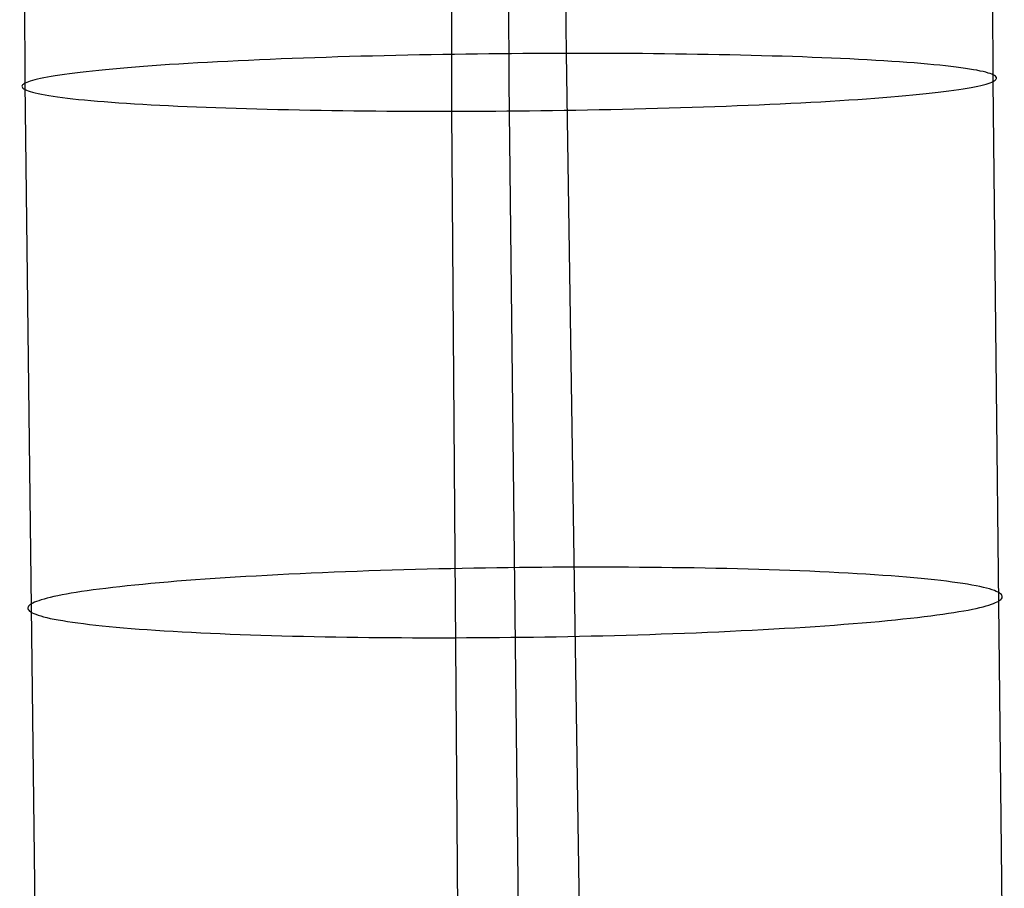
# Model space of a CAD drawing. Extents: x -37 to 483, y -973 to -253.
# Tile 49 of 197: x 8 to 35, y -678 to -655. Entities that reach past the tile are written whole.
import ezdxf

# ---------------------------------------------------------------- set-up
doc = ezdxf.new("R2010")
doc.units = 0
doc.layers.add('PREDEFINITO', color=7, linetype='CONTINUOUS')

msp = doc.modelspace()

# ---------------------------------------------------------------- linework, layer by layer
at = {"layer": 'PREDEFINITO'}
for p, q in [((22.961, -656.165, 74.509), (22.716, -628.631, 74.676)), ((8.64, -656.949, 64.309), (8.491, -629.07, 64.365)), ((21.446, -656.929, 62.941), (21.311, -629.087, 63.097)), ((34.253, -656.91, 61.572), (34.131, -629.104, 61.829)), ((19.932, -657.694, 51.372), (19.907, -629.543, 51.518)), ((13.726, -656.388, 72.272), (13.462, -656.402, 72.089)), ((13.996, -656.374, 72.45), (13.726, -656.388, 72.272)), ((14.271, -656.361, 72.62), (13.996, -656.374, 72.45)), ((14.55, -656.348, 72.785), (14.271, -656.361, 72.62)), ((14.834, -656.335, 72.942), (14.55, -656.348, 72.785)), ((15.121, -656.323, 73.092), (14.834, -656.335, 72.942)), ((15.412, -656.311, 73.236), (15.121, -656.323, 73.092)), ((15.706, -656.3, 73.372), (15.412, -656.311, 73.236)), ((16.003, -656.289, 73.502), (15.706, -656.3, 73.372)), ((16.303, -656.279, 73.623), (16.003, -656.289, 73.502)), ((16.605, -656.269, 73.738), (16.303, -656.279, 73.623)), ((16.91, -656.259, 73.845), (16.605, -656.269, 73.738)), ((17.216, -656.25, 73.945), (16.91, -656.259, 73.845)), ((17.523, -656.241, 74.038), (17.216, -656.25, 73.945)), ((17.831, -656.233, 74.123), (17.523, -656.241, 74.038)), ((18.14, -656.226, 74.201), (17.831, -656.233, 74.123)), ((18.45, -656.218, 74.271), (18.14, -656.226, 74.201)), ((18.76, -656.212, 74.334), (18.45, -656.218, 74.271)), ((19.069, -656.205, 74.39), (18.76, -656.212, 74.334)), ((19.379, -656.2, 74.439), (19.069, -656.205, 74.39)), ((19.687, -656.194, 74.481), (19.379, -656.2, 74.439)), ((19.994, -656.189, 74.516), (19.687, -656.194, 74.481)), ((20.301, -656.185, 74.544), (19.994, -656.189, 74.516)), ((20.605, -656.181, 74.565), (20.301, -656.185, 74.544)), ((20.908, -656.178, 74.58), (20.605, -656.181, 74.565)), ((21.209, -656.174, 74.588), (20.908, -656.178, 74.58)), ((21.508, -656.172, 74.59), (21.209, -656.174, 74.588)), ((21.804, -656.17, 74.585), (21.508, -656.172, 74.59)), ((22.098, -656.168, 74.575), (21.804, -656.17, 74.585)), ((22.388, -656.166, 74.559), (22.098, -656.168, 74.575)), ((22.676, -656.165, 74.537), (22.388, -656.166, 74.559)), ((22.961, -656.165, 74.509), (22.676, -656.165, 74.537)), ((23.379, -683.366, 74.969), (22.961, -656.165, 74.509)), ((23.245, -656.165, 74.476), (22.961, -656.165, 74.509)), ((23.53, -656.165, 74.437), (23.245, -656.165, 74.476)), ((23.817, -656.165, 74.391), (23.53, -656.165, 74.437)), ((24.105, -656.166, 74.339), (23.817, -656.165, 74.391)), ((24.395, -656.167, 74.281), (24.105, -656.166, 74.339)), ((24.685, -656.169, 74.216), (24.395, -656.167, 74.281)), ((24.975, -656.171, 74.145), (24.685, -656.169, 74.216)), ((25.266, -656.174, 74.067), (24.975, -656.171, 74.145)), ((25.557, -656.177, 73.982), (25.266, -656.174, 74.067)), ((25.847, -656.181, 73.89), (25.557, -656.177, 73.982)), ((26.137, -656.185, 73.791), (25.847, -656.181, 73.89)), ((26.426, -656.189, 73.686), (26.137, -656.185, 73.791)), ((26.714, -656.194, 73.573), (26.426, -656.189, 73.686)), ((27.001, -656.199, 73.453), (26.714, -656.194, 73.573)), ((27.286, -656.205, 73.327), (27.001, -656.199, 73.453)), ((27.568, -656.211, 73.193), (27.286, -656.205, 73.327)), ((27.849, -656.218, 73.052), (27.568, -656.211, 73.193)), ((28.127, -656.225, 72.904), (27.849, -656.218, 73.052)), ((28.402, -656.233, 72.75), (28.127, -656.225, 72.904)), ((28.674, -656.241, 72.588), (28.402, -656.233, 72.75)), ((28.942, -656.25, 72.42), (28.674, -656.241, 72.588)), ((29.206, -656.259, 72.244), (28.942, -656.25, 72.42)), ((29.466, -656.269, 72.063), (29.206, -656.259, 72.244)), ((29.722, -656.279, 71.874), (29.466, -656.269, 72.063)), ((29.973, -656.289, 71.68), (29.722, -656.279, 71.874)), ((30.218, -656.3, 71.479), (29.973, -656.289, 71.68)), ((30.459, -656.312, 71.272), (30.218, -656.3, 71.479)), ((30.694, -656.324, 71.059), (30.459, -656.312, 71.272)), ((30.923, -656.336, 70.841), (30.694, -656.324, 71.059)), ((31.146, -656.349, 70.616), (30.923, -656.336, 70.841)), ((31.363, -656.362, 70.387), (31.146, -656.349, 70.616)), ((31.573, -656.375, 70.153), (31.363, -656.362, 70.387)), ((31.776, -656.389, 69.914), (31.573, -656.375, 70.153)), ((31.972, -656.403, 69.67), (31.776, -656.389, 69.914)), ((10.252, -656.648, 68.725), (10.096, -656.666, 68.472)), ((10.416, -656.63, 68.976), (10.252, -656.648, 68.725)), ((10.587, -656.613, 69.224), (10.416, -656.63, 68.976)), ((10.766, -656.595, 69.47), (10.587, -656.613, 69.224)), ((10.953, -656.578, 69.712), (10.766, -656.595, 69.47)), ((11.146, -656.561, 69.951), (10.953, -656.578, 69.712)), ((11.348, -656.544, 70.186), (11.146, -656.561, 69.951)), ((11.556, -656.527, 70.417), (11.348, -656.544, 70.186)), ((11.772, -656.511, 70.643), (11.556, -656.527, 70.417)), ((11.994, -656.494, 70.865), (11.772, -656.511, 70.643)), ((12.223, -656.478, 71.083), (11.994, -656.494, 70.865)), ((12.458, -656.462, 71.295), (12.223, -656.478, 71.083)), ((12.7, -656.447, 71.502), (12.458, -656.462, 71.295)), ((12.948, -656.432, 71.703), (12.7, -656.447, 71.502)), ((13.202, -656.417, 71.899), (12.948, -656.432, 71.703)), ((13.462, -656.402, 72.089), (13.202, -656.417, 71.899)), ((32.161, -656.418, 69.422), (31.972, -656.403, 69.67)), ((32.343, -656.432, 69.169), (32.161, -656.418, 69.422)), ((32.517, -656.448, 68.913), (32.343, -656.432, 69.169)), ((32.684, -656.463, 68.654), (32.517, -656.448, 68.913)), ((32.843, -656.479, 68.391), (32.684, -656.463, 68.654)), ((32.994, -656.495, 68.125), (32.843, -656.479, 68.391)), ((33.137, -656.511, 67.857), (32.994, -656.495, 68.125)), ((33.272, -656.527, 67.586), (33.137, -656.511, 67.857)), ((33.399, -656.544, 67.313), (33.272, -656.527, 67.586)), ((33.518, -656.561, 67.038), (33.399, -656.544, 67.313)), ((33.628, -656.578, 66.762), (33.518, -656.561, 67.038)), ((33.731, -656.595, 66.484), (33.628, -656.578, 66.762)), ((33.825, -656.612, 66.205), (33.731, -656.595, 66.484)), ((33.911, -656.63, 65.926), (33.825, -656.612, 66.205)), ((33.989, -656.647, 65.647), (33.911, -656.63, 65.926)), ((34.059, -656.665, 65.367), (33.989, -656.647, 65.647)), ((8.72, -656.914, 64.824), (8.676, -656.932, 64.566)), ((8.77, -656.897, 65.083), (8.72, -656.914, 64.824)), ((8.828, -656.88, 65.343), (8.77, -656.897, 65.083)), ((8.892, -656.862, 65.605), (8.828, -656.88, 65.343)), ((8.964, -656.845, 65.867), (8.892, -656.862, 65.605)), ((9.043, -656.827, 66.129), (8.964, -656.845, 65.867)), ((9.129, -656.809, 66.392), (9.043, -656.827, 66.129)), ((9.223, -656.791, 66.654), (9.129, -656.809, 66.392)), ((9.325, -656.773, 66.917), (9.223, -656.791, 66.654)), ((9.434, -656.755, 67.179), (9.325, -656.773, 66.917)), ((9.551, -656.737, 67.44), (9.434, -656.755, 67.179)), ((9.676, -656.719, 67.7), (9.551, -656.737, 67.44)), ((9.808, -656.702, 67.959), (9.676, -656.719, 67.7)), ((9.948, -656.684, 68.216), (9.808, -656.702, 67.959)), ((10.096, -656.666, 68.472), (9.948, -656.684, 68.216)), ((34.121, -656.683, 65.087), (34.059, -656.665, 65.367)), ((34.175, -656.7, 64.808), (34.121, -656.683, 65.087)), ((34.221, -656.718, 64.529), (34.175, -656.7, 64.808)), ((34.216, -656.927, 61.315), (34.253, -656.91, 61.572)), ((34.26, -656.736, 64.251), (34.221, -656.718, 64.529)), ((34.253, -656.91, 61.572), (34.283, -656.893, 61.829)), ((34.549, -684.414, 61.949), (34.253, -656.91, 61.572)), ((34.291, -656.753, 63.975), (34.26, -656.736, 64.251)), ((34.283, -656.893, 61.829), (34.307, -656.876, 62.089)), ((34.314, -656.771, 63.7), (34.291, -656.753, 63.975)), ((34.307, -656.876, 62.089), (34.325, -656.859, 62.352)), ((34.331, -656.789, 63.426), (34.314, -656.771, 63.7)), ((34.325, -656.859, 62.352), (34.337, -656.841, 62.617)), ((34.34, -656.806, 63.154), (34.331, -656.789, 63.426)), ((34.337, -656.841, 62.617), (34.342, -656.824, 62.884)), ((34.342, -656.824, 62.884), (34.34, -656.806, 63.154)), ((8.555, -657.017, 63.264), (8.551, -657.035, 62.997)), ((8.551, -657.035, 62.997), (8.553, -657.052, 62.727)), ((8.553, -657.052, 62.727), (8.562, -657.07, 62.455)), ((8.567, -657, 63.53), (8.555, -657.017, 63.264)), ((8.562, -657.07, 62.455), (8.578, -657.087, 62.182)), ((8.585, -656.983, 63.792), (8.567, -657, 63.53)), ((8.578, -657.087, 62.182), (8.601, -657.105, 61.906)), ((8.609, -656.965, 64.052), (8.585, -656.983, 63.792)), ((8.601, -657.105, 61.906), (8.632, -657.123, 61.63)), ((8.64, -656.949, 64.309), (8.609, -656.965, 64.052)), ((8.632, -657.123, 61.63), (8.671, -657.14, 61.352)), ((8.676, -656.932, 64.566), (8.64, -656.949, 64.309)), ((8.965, -684.521, 64.89), (8.64, -656.949, 64.309)), ((8.671, -657.14, 61.352), (8.717, -657.158, 61.074)), ((8.717, -657.158, 61.074), (8.771, -657.176, 60.794)), ((21.757, -684.467, 63.419), (21.446, -656.929, 62.941)), ((32.796, -657.193, 57.41), (32.944, -657.175, 57.665)), ((32.944, -657.175, 57.665), (33.084, -657.157, 57.922)), ((33.084, -657.157, 57.922), (33.217, -657.139, 58.181)), ((33.217, -657.139, 58.181), (33.342, -657.121, 58.442)), ((33.342, -657.121, 58.442), (33.459, -657.103, 58.703)), ((33.459, -657.103, 58.703), (33.568, -657.085, 58.965)), ((33.568, -657.085, 58.965), (33.669, -657.067, 59.227)), ((33.669, -657.067, 59.227), (33.763, -657.049, 59.49)), ((33.763, -657.049, 59.49), (33.85, -657.032, 59.752)), ((33.85, -657.032, 59.752), (33.929, -657.014, 60.015)), ((33.929, -657.014, 60.015), (34, -656.996, 60.277)), ((34, -656.996, 60.277), (34.065, -656.979, 60.538)), ((34.065, -656.979, 60.538), (34.122, -656.961, 60.798)), ((34.122, -656.961, 60.798), (34.172, -656.944, 61.057)), ((34.172, -656.944, 61.057), (34.216, -656.927, 61.315)), ((8.771, -657.176, 60.794), (8.833, -657.193, 60.515)), ((8.833, -657.193, 60.515), (8.903, -657.211, 60.235)), ((8.903, -657.211, 60.235), (8.981, -657.229, 59.955)), ((8.981, -657.229, 59.955), (9.067, -657.246, 59.676)), ((9.067, -657.246, 59.676), (9.162, -657.263, 59.397)), ((9.162, -657.263, 59.397), (9.264, -657.28, 59.12)), ((9.264, -657.28, 59.12), (9.375, -657.297, 58.843)), ((9.375, -657.297, 58.843), (9.493, -657.314, 58.568)), ((9.493, -657.314, 58.568), (9.62, -657.331, 58.295)), ((9.62, -657.331, 58.295), (9.755, -657.347, 58.025)), ((9.755, -657.347, 58.025), (9.898, -657.364, 57.756)), ((9.898, -657.364, 57.756), (10.049, -657.38, 57.49)), ((10.049, -657.38, 57.49), (10.208, -657.395, 57.227)), ((10.208, -657.395, 57.227), (10.375, -657.411, 56.968)), ((10.375, -657.411, 56.968), (10.549, -657.426, 56.712)), ((10.549, -657.426, 56.712), (10.731, -657.441, 56.46)), ((29.69, -657.442, 53.982), (29.944, -657.427, 54.178)), ((29.944, -657.427, 54.178), (30.192, -657.412, 54.38)), ((30.192, -657.412, 54.38), (30.434, -657.396, 54.586)), ((30.434, -657.396, 54.586), (30.669, -657.38, 54.799)), ((30.669, -657.38, 54.799), (30.899, -657.364, 55.016)), ((30.899, -657.364, 55.016), (31.121, -657.348, 55.238)), ((31.121, -657.348, 55.238), (31.336, -657.331, 55.465)), ((31.336, -657.331, 55.465), (31.545, -657.315, 55.696)), ((31.545, -657.315, 55.696), (31.746, -657.298, 55.931)), ((31.746, -657.298, 55.931), (31.94, -657.28, 56.169)), ((31.94, -657.28, 56.169), (32.126, -657.263, 56.411)), ((32.126, -657.263, 56.411), (32.305, -657.246, 56.657)), ((32.305, -657.246, 56.657), (32.477, -657.228, 56.905)), ((32.477, -657.228, 56.905), (32.64, -657.21, 57.156)), ((32.64, -657.21, 57.156), (32.796, -657.193, 57.41)), ((10.731, -657.441, 56.46), (10.92, -657.455, 56.211)), ((10.92, -657.455, 56.211), (11.116, -657.47, 55.968)), ((11.116, -657.47, 55.968), (11.32, -657.483, 55.728)), ((11.32, -657.483, 55.728), (11.53, -657.497, 55.494)), ((11.53, -657.497, 55.494), (11.746, -657.51, 55.265)), ((11.746, -657.51, 55.265), (11.969, -657.523, 55.041)), ((11.969, -657.523, 55.041), (12.198, -657.535, 54.822)), ((12.198, -657.535, 54.822), (12.433, -657.547, 54.609)), ((12.433, -657.547, 54.609), (12.674, -657.558, 54.403)), ((12.674, -657.558, 54.403), (12.92, -657.569, 54.202)), ((12.92, -657.569, 54.202), (13.171, -657.58, 54.007)), ((13.171, -657.58, 54.007), (13.426, -657.59, 53.819)), ((13.426, -657.59, 53.819), (13.686, -657.599, 53.637)), ((13.686, -657.599, 53.637), (13.951, -657.608, 53.462)), ((13.951, -657.608, 53.462), (14.219, -657.617, 53.293)), ((14.219, -657.617, 53.293), (14.491, -657.625, 53.132)), ((14.491, -657.625, 53.132), (14.765, -657.633, 52.977)), ((14.765, -657.633, 52.977), (15.043, -657.64, 52.829)), ((15.043, -657.64, 52.829), (15.324, -657.647, 52.688)), ((15.324, -657.647, 52.688), (15.607, -657.653, 52.555)), ((15.607, -657.653, 52.555), (15.892, -657.659, 52.428)), ((15.892, -657.659, 52.428), (16.178, -657.665, 52.308)), ((16.178, -657.665, 52.308), (16.466, -657.669, 52.195)), ((16.466, -657.669, 52.195), (16.755, -657.674, 52.09)), ((16.755, -657.674, 52.09), (17.045, -657.678, 51.991)), ((17.045, -657.678, 51.991), (17.336, -657.681, 51.899)), ((17.336, -657.681, 51.899), (17.627, -657.684, 51.814)), ((17.627, -657.684, 51.814), (17.917, -657.687, 51.736)), ((17.917, -657.687, 51.736), (18.208, -657.689, 51.665)), ((18.208, -657.689, 51.665), (18.498, -657.691, 51.6)), ((18.498, -657.691, 51.6), (18.787, -657.692, 51.542)), ((18.787, -657.692, 51.542), (19.075, -657.693, 51.49)), ((19.075, -657.693, 51.49), (19.362, -657.694, 51.445)), ((19.362, -657.694, 51.445), (19.648, -657.694, 51.406)), ((19.648, -657.694, 51.406), (19.932, -657.694, 51.372)), ((19.932, -657.694, 51.372), (20.216, -657.693, 51.345)), ((20.135, -685.569, 51.869), (19.932, -657.694, 51.372)), ((20.216, -657.693, 51.345), (20.504, -657.692, 51.323)), ((20.504, -657.692, 51.323), (20.795, -657.691, 51.306)), ((20.795, -657.691, 51.306), (21.088, -657.689, 51.296)), ((21.088, -657.689, 51.296), (21.385, -657.687, 51.292)), ((21.385, -657.687, 51.292), (21.683, -657.684, 51.294)), ((21.683, -657.684, 51.294), (21.984, -657.681, 51.302)), ((21.984, -657.681, 51.302), (22.287, -657.677, 51.316)), ((22.287, -657.677, 51.316), (22.592, -657.673, 51.338)), ((22.592, -657.673, 51.338), (22.898, -657.669, 51.366)), ((22.898, -657.669, 51.366), (23.205, -657.664, 51.4)), ((23.205, -657.664, 51.4), (23.514, -657.659, 51.442)), ((23.514, -657.659, 51.442), (23.823, -657.653, 51.491)), ((23.823, -657.653, 51.491), (24.133, -657.647, 51.547)), ((24.133, -657.647, 51.547), (24.442, -657.64, 51.61)), ((24.442, -657.64, 51.61), (24.752, -657.633, 51.681)), ((24.752, -657.633, 51.681), (25.061, -657.625, 51.758)), ((25.061, -657.625, 51.758), (25.369, -657.617, 51.844)), ((25.369, -657.617, 51.844), (25.677, -657.608, 51.936)), ((25.677, -657.608, 51.936), (25.983, -657.599, 52.036)), ((25.983, -657.599, 52.036), (26.287, -657.59, 52.143)), ((26.287, -657.59, 52.143), (26.589, -657.58, 52.258)), ((26.589, -657.58, 52.258), (26.889, -657.569, 52.38)), ((26.889, -657.569, 52.38), (27.186, -657.558, 52.509)), ((27.186, -657.558, 52.509), (27.481, -657.547, 52.645)), ((27.481, -657.547, 52.645), (27.771, -657.535, 52.789)), ((27.771, -657.535, 52.789), (28.059, -657.523, 52.939)), ((28.059, -657.523, 52.939), (28.342, -657.51, 53.097)), ((28.342, -657.51, 53.097), (28.621, -657.497, 53.261)), ((28.621, -657.497, 53.261), (28.896, -657.484, 53.432)), ((28.896, -657.484, 53.432), (29.166, -657.47, 53.609)), ((29.166, -657.47, 53.609), (29.431, -657.456, 53.793)), ((29.431, -657.456, 53.793), (29.69, -657.442, 53.982)), ((15.911, -669.938, 73.632), (15.616, -669.952, 73.496)), ((16.209, -669.924, 73.76), (15.911, -669.938, 73.632)), ((16.509, -669.911, 73.88), (16.209, -669.924, 73.76)), ((16.812, -669.899, 73.994), (16.509, -669.911, 73.88)), ((17.117, -669.887, 74.1), (16.812, -669.899, 73.994)), ((17.423, -669.876, 74.198), (17.117, -669.887, 74.1)), ((17.731, -669.865, 74.29), (17.423, -669.876, 74.198)), ((18.039, -669.855, 74.374), (17.731, -669.865, 74.29)), ((18.349, -669.845, 74.45), (18.039, -669.855, 74.374)), ((18.659, -669.836, 74.519), (18.349, -669.845, 74.45)), ((18.969, -669.827, 74.581), (18.659, -669.836, 74.519)), ((19.279, -669.819, 74.636), (18.969, -669.827, 74.581)), ((19.588, -669.812, 74.684), (19.279, -669.819, 74.636)), ((19.897, -669.805, 74.724), (19.588, -669.812, 74.684)), ((20.204, -669.799, 74.758), (19.897, -669.805, 74.724)), ((20.51, -669.793, 74.784), (20.204, -669.799, 74.758)), ((20.815, -669.788, 74.804), (20.51, -669.793, 74.784)), ((21.118, -669.783, 74.818), (20.815, -669.788, 74.804)), ((21.419, -669.779, 74.825), (21.118, -669.783, 74.818)), ((21.718, -669.776, 74.826), (21.419, -669.779, 74.825)), ((22.014, -669.773, 74.82), (21.718, -669.776, 74.826)), ((22.307, -669.77, 74.808), (22.014, -669.773, 74.82)), ((22.598, -669.768, 74.791), (22.307, -669.77, 74.808)), ((22.886, -669.767, 74.768), (22.598, -669.768, 74.791)), ((23.17, -669.766, 74.739), (22.886, -669.767, 74.768)), ((23.454, -669.765, 74.705), (23.17, -669.766, 74.739)), ((23.739, -669.765, 74.664), (23.454, -669.765, 74.705)), ((24.026, -669.765, 74.618), (23.739, -669.765, 74.664)), ((24.314, -669.766, 74.565), (24.026, -669.765, 74.618)), ((24.603, -669.767, 74.506), (24.314, -669.766, 74.565)), ((24.892, -669.769, 74.44), (24.603, -669.767, 74.506)), ((25.182, -669.772, 74.367), (24.892, -669.769, 74.44)), ((25.473, -669.775, 74.288), (25.182, -669.772, 74.367)), ((25.763, -669.778, 74.202), (25.473, -669.775, 74.288)), ((26.053, -669.782, 74.109), (25.763, -669.778, 74.202)), ((26.342, -669.786, 74.009), (26.053, -669.782, 74.109)), ((26.631, -669.791, 73.903), (26.342, -669.786, 74.009)), ((26.918, -669.797, 73.789), (26.631, -669.791, 73.903)), ((27.204, -669.803, 73.668), (26.918, -669.797, 73.789)), ((27.489, -669.81, 73.54), (27.204, -669.803, 73.668)), ((27.771, -669.818, 73.405), (27.489, -669.81, 73.54)), ((28.051, -669.825, 73.263), (27.771, -669.818, 73.405)), ((28.328, -669.834, 73.114), (28.051, -669.825, 73.263)), ((28.602, -669.843, 72.959), (28.328, -669.834, 73.114)), ((28.873, -669.853, 72.796), (28.602, -669.843, 72.959)), ((29.14, -669.863, 72.627), (28.873, -669.853, 72.796)), ((29.404, -669.874, 72.45), (29.14, -669.863, 72.627)), ((29.663, -669.885, 72.268), (29.404, -669.874, 72.45)), ((29.918, -669.897, 72.078), (29.663, -669.885, 72.268)), ((30.168, -669.91, 71.883), (29.918, -669.897, 72.078)), ((30.413, -669.923, 71.681), (30.168, -669.91, 71.883)), ((30.652, -669.937, 71.473), (30.413, -669.923, 71.681)), ((30.886, -669.951, 71.26), (30.652, -669.937, 71.473)), ((11.964, -670.199, 70.919), (11.748, -670.219, 70.693)), ((12.188, -670.179, 71.14), (11.964, -670.199, 70.919)), ((12.418, -670.159, 71.356), (12.188, -670.179, 71.14)), ((12.654, -670.139, 71.568), (12.418, -670.159, 71.356)), ((12.897, -670.12, 71.773), (12.654, -670.139, 71.568)), ((13.146, -670.102, 71.974), (12.897, -670.12, 71.773)), ((13.401, -670.083, 72.168), (13.146, -670.102, 71.974)), ((13.661, -670.065, 72.357), (13.401, -670.083, 72.168)), ((13.927, -670.048, 72.54), (13.661, -670.065, 72.357)), ((14.197, -670.031, 72.716), (13.927, -670.048, 72.54)), ((14.473, -670.014, 72.886), (14.197, -670.031, 72.716)), ((14.753, -669.998, 73.049), (14.473, -670.014, 72.886)), ((15.037, -669.982, 73.205), (14.753, -669.998, 73.049)), ((15.325, -669.967, 73.354), (15.037, -669.982, 73.205)), ((15.616, -669.952, 73.496), (15.325, -669.967, 73.354)), ((31.114, -669.966, 71.04), (30.886, -669.951, 71.26)), ((31.336, -669.981, 70.815), (31.114, -669.966, 71.04)), ((31.551, -669.996, 70.585), (31.336, -669.981, 70.815)), ((31.76, -670.013, 70.35), (31.551, -669.996, 70.585)), ((31.962, -670.029, 70.11), (31.76, -670.013, 70.35)), ((32.158, -670.046, 69.866), (31.962, -670.029, 70.11)), ((32.346, -670.064, 69.617), (32.158, -670.046, 69.866)), ((32.526, -670.082, 69.364), (32.346, -670.064, 69.617)), ((32.699, -670.1, 69.107), (32.526, -670.082, 69.364)), ((32.865, -670.119, 68.847), (32.699, -670.1, 69.107)), ((33.022, -670.138, 68.584), (32.865, -670.119, 68.847)), ((33.172, -670.157, 68.317), (33.022, -670.138, 68.584)), ((33.314, -670.177, 68.048), (33.172, -670.157, 68.317)), ((33.447, -670.197, 67.777), (33.314, -670.177, 68.048)), ((33.573, -670.217, 67.504), (33.447, -670.197, 67.777)), ((9.855, -670.456, 67.985), (9.729, -670.478, 67.725)), ((9.989, -670.434, 68.243), (9.855, -670.456, 67.985)), ((10.13, -670.412, 68.5), (9.989, -670.434, 68.243)), ((10.279, -670.39, 68.754), (10.13, -670.412, 68.5)), ((10.436, -670.368, 69.007), (10.279, -670.39, 68.754)), ((10.601, -670.346, 69.258), (10.436, -670.368, 69.007)), ((10.773, -670.325, 69.505), (10.601, -670.346, 69.258)), ((10.953, -670.303, 69.75), (10.773, -670.325, 69.505)), ((11.141, -670.282, 69.991), (10.953, -670.303, 69.75)), ((11.336, -670.261, 70.229), (11.141, -670.282, 69.991)), ((11.538, -670.24, 70.463), (11.336, -670.261, 70.229)), ((11.748, -670.219, 70.693), (11.538, -670.24, 70.463)), ((33.69, -670.237, 67.228), (33.573, -670.217, 67.504)), ((33.8, -670.258, 66.952), (33.69, -670.237, 67.228)), ((33.901, -670.279, 66.674), (33.8, -670.258, 66.952)), ((33.994, -670.299, 66.395), (33.901, -670.279, 66.674)), ((34.079, -670.321, 66.115), (33.994, -670.299, 66.395)), ((34.155, -670.342, 65.835), (34.079, -670.321, 66.115)), ((34.224, -670.363, 65.555), (34.155, -670.342, 65.835)), ((34.285, -670.385, 65.276), (34.224, -670.363, 65.555)), ((34.337, -670.406, 64.996), (34.285, -670.385, 65.276)), ((34.382, -670.428, 64.718), (34.337, -670.406, 64.996)), ((34.42, -670.449, 64.44), (34.382, -670.428, 64.718)), ((34.449, -670.471, 64.163), (34.42, -670.449, 64.44)), ((8.841, -670.715, 64.855), (8.803, -670.736, 64.599)), ((8.886, -670.694, 65.113), (8.841, -670.715, 64.855)), ((8.937, -670.673, 65.372), (8.886, -670.694, 65.113)), ((8.996, -670.652, 65.632), (8.937, -670.673, 65.372)), ((9.062, -670.63, 65.893), (8.996, -670.652, 65.632)), ((9.135, -670.609, 66.155), (9.062, -670.63, 65.893)), ((9.215, -670.587, 66.417), (9.135, -670.609, 66.155)), ((9.302, -670.565, 66.679), (9.215, -670.587, 66.417)), ((9.398, -670.543, 66.941), (9.302, -670.565, 66.679)), ((9.5, -670.522, 67.203), (9.398, -670.543, 66.941)), ((9.611, -670.5, 67.464), (9.5, -670.522, 67.203)), ((9.729, -670.478, 67.725), (9.611, -670.5, 67.464)), ((34.207, -670.745, 60.728), (34.266, -670.724, 60.988)), ((34.266, -670.724, 60.988), (34.317, -670.703, 61.247)), ((34.317, -670.703, 61.247), (34.362, -670.682, 61.505)), ((34.362, -670.682, 61.505), (34.4, -670.661, 61.761)), ((34.4, -670.661, 61.761), (34.431, -670.641, 62.018)), ((34.431, -670.641, 62.018), (34.457, -670.62, 62.278)), ((34.471, -670.492, 63.888), (34.449, -670.471, 64.163)), ((34.457, -670.62, 62.278), (34.476, -670.599, 62.54)), ((34.486, -670.514, 63.614), (34.471, -670.492, 63.888)), ((34.476, -670.599, 62.54), (34.489, -670.578, 62.805)), ((34.494, -670.535, 63.342), (34.486, -670.514, 63.614)), ((34.489, -670.578, 62.805), (34.495, -670.556, 63.073)), ((34.495, -670.556, 63.073), (34.494, -670.535, 63.342)), ((8.714, -670.819, 63.555), (8.708, -670.841, 63.287)), ((8.708, -670.841, 63.287), (8.709, -670.862, 63.018)), ((8.709, -670.862, 63.018), (8.717, -670.883, 62.746)), ((8.727, -670.798, 63.82), (8.714, -670.819, 63.555)), ((8.717, -670.883, 62.746), (8.732, -670.905, 62.472)), ((8.746, -670.777, 64.083), (8.727, -670.798, 63.82)), ((8.732, -670.905, 62.472), (8.754, -670.926, 62.197)), ((8.772, -670.756, 64.342), (8.746, -670.777, 64.083)), ((8.754, -670.926, 62.197), (8.783, -670.948, 61.92)), ((8.803, -670.736, 64.599), (8.772, -670.756, 64.342)), ((8.783, -670.948, 61.92), (8.821, -670.969, 61.643)), ((8.821, -670.969, 61.643), (8.866, -670.991, 61.364)), ((32.924, -671.007, 57.606), (33.073, -670.985, 57.86)), ((33.073, -670.985, 57.86), (33.215, -670.964, 58.117)), ((33.215, -670.964, 58.117), (33.348, -670.942, 58.375)), ((33.348, -670.942, 58.375), (33.474, -670.92, 58.635)), ((33.474, -670.92, 58.635), (33.592, -670.898, 58.896)), ((33.592, -670.898, 58.896), (33.703, -670.876, 59.157)), ((33.703, -670.876, 59.157), (33.806, -670.854, 59.419)), ((33.806, -670.854, 59.419), (33.901, -670.832, 59.681)), ((33.901, -670.832, 59.681), (33.988, -670.81, 59.943)), ((33.988, -670.81, 59.943), (34.069, -670.788, 60.205)), ((34.069, -670.788, 60.205), (34.141, -670.767, 60.467)), ((34.141, -670.767, 60.467), (34.207, -670.745, 60.728)), ((8.866, -670.991, 61.364), (8.919, -671.012, 61.084)), ((8.919, -671.012, 61.084), (8.979, -671.034, 60.805)), ((8.979, -671.034, 60.805), (9.048, -671.055, 60.525)), ((9.048, -671.055, 60.525), (9.125, -671.076, 60.245)), ((9.125, -671.076, 60.245), (9.209, -671.098, 59.965)), ((9.209, -671.098, 59.965), (9.302, -671.119, 59.686)), ((9.302, -671.119, 59.686), (9.403, -671.139, 59.408)), ((9.403, -671.139, 59.408), (9.513, -671.16, 59.132)), ((9.513, -671.16, 59.132), (9.63, -671.18, 58.856)), ((9.63, -671.18, 58.856), (9.756, -671.201, 58.583)), ((9.756, -671.201, 58.583), (9.889, -671.22, 58.312)), ((9.889, -671.22, 58.312), (10.031, -671.24, 58.043)), ((10.031, -671.24, 58.043), (10.181, -671.259, 57.776)), ((30.549, -671.258, 54.793), (30.785, -671.238, 55.004)), ((30.785, -671.238, 55.004), (31.015, -671.218, 55.22)), ((31.015, -671.218, 55.22), (31.239, -671.198, 55.441)), ((31.239, -671.198, 55.441), (31.455, -671.178, 55.667)), ((31.455, -671.178, 55.667), (31.665, -671.157, 55.897)), ((31.665, -671.157, 55.897), (31.867, -671.136, 56.131)), ((31.867, -671.136, 56.131), (32.062, -671.115, 56.369)), ((32.062, -671.115, 56.369), (32.25, -671.094, 56.61)), ((32.25, -671.094, 56.61), (32.43, -671.073, 56.855)), ((32.43, -671.073, 56.855), (32.602, -671.051, 57.103)), ((32.602, -671.051, 57.103), (32.767, -671.029, 57.353)), ((32.767, -671.029, 57.353), (32.924, -671.007, 57.606)), ((10.181, -671.259, 57.776), (10.339, -671.278, 57.513)), ((10.339, -671.278, 57.513), (10.504, -671.297, 57.253)), ((10.504, -671.297, 57.253), (10.677, -671.315, 56.996)), ((10.677, -671.315, 56.996), (10.858, -671.333, 56.743)), ((10.858, -671.333, 56.743), (11.045, -671.351, 56.494)), ((11.045, -671.351, 56.494), (11.241, -671.368, 56.25)), ((11.241, -671.368, 56.25), (11.443, -671.384, 56.01)), ((11.443, -671.384, 56.01), (11.652, -671.401, 55.775)), ((11.652, -671.401, 55.775), (11.867, -671.416, 55.545)), ((11.867, -671.416, 55.545), (12.089, -671.432, 55.32)), ((12.089, -671.432, 55.32), (12.317, -671.446, 55.101)), ((12.317, -671.446, 55.101), (12.551, -671.46, 54.887)), ((12.551, -671.46, 54.887), (12.791, -671.474, 54.679)), ((12.791, -671.474, 54.679), (13.035, -671.487, 54.477)), ((13.035, -671.487, 54.477), (13.285, -671.5, 54.282)), ((13.285, -671.5, 54.282), (13.54, -671.512, 54.092)), ((26.086, -671.51, 52.26), (26.391, -671.498, 52.366)), ((26.391, -671.498, 52.366), (26.694, -671.486, 52.48)), ((26.694, -671.486, 52.48), (26.994, -671.473, 52.6)), ((26.994, -671.473, 52.6), (27.292, -671.459, 52.728)), ((27.292, -671.459, 52.728), (27.587, -671.445, 52.864)), ((27.587, -671.445, 52.864), (27.878, -671.43, 53.006)), ((27.878, -671.43, 53.006), (28.166, -671.415, 53.155)), ((28.166, -671.415, 53.155), (28.451, -671.399, 53.312)), ((28.451, -671.399, 53.312), (28.73, -671.383, 53.475)), ((28.73, -671.383, 53.475), (29.006, -671.367, 53.644)), ((29.006, -671.367, 53.644), (29.277, -671.349, 53.82)), ((29.277, -671.349, 53.82), (29.542, -671.332, 54.003)), ((29.542, -671.332, 54.003), (29.802, -671.314, 54.192)), ((29.802, -671.314, 54.192), (30.057, -671.296, 54.386)), ((30.057, -671.296, 54.386), (30.306, -671.277, 54.587)), ((30.306, -671.277, 54.587), (30.549, -671.258, 54.793)), ((13.54, -671.512, 54.092), (13.799, -671.523, 53.91)), ((13.799, -671.523, 53.91), (14.063, -671.534, 53.734)), ((14.063, -671.534, 53.734), (14.33, -671.544, 53.564)), ((14.33, -671.544, 53.564), (14.601, -671.554, 53.401)), ((14.601, -671.554, 53.401), (14.875, -671.563, 53.246)), ((14.875, -671.563, 53.246), (15.152, -671.572, 53.097)), ((15.152, -671.572, 53.097), (15.432, -671.58, 52.955)), ((15.432, -671.58, 52.955), (15.714, -671.587, 52.82)), ((15.714, -671.587, 52.82), (15.999, -671.594, 52.692)), ((15.999, -671.594, 52.692), (16.285, -671.6, 52.571)), ((16.285, -671.6, 52.571), (16.572, -671.606, 52.458)), ((16.572, -671.606, 52.458), (16.861, -671.611, 52.351)), ((16.861, -671.611, 52.351), (17.15, -671.615, 52.251)), ((17.15, -671.615, 52.251), (17.44, -671.619, 52.158)), ((17.44, -671.619, 52.158), (17.73, -671.623, 52.072)), ((17.73, -671.623, 52.072), (18.021, -671.625, 51.993)), ((18.021, -671.625, 51.993), (18.311, -671.628, 51.92)), ((18.311, -671.628, 51.92), (18.6, -671.63, 51.854)), ((18.6, -671.63, 51.854), (18.889, -671.631, 51.795)), ((18.889, -671.631, 51.795), (19.177, -671.632, 51.742)), ((19.177, -671.632, 51.742), (19.464, -671.632, 51.696)), ((19.464, -671.632, 51.696), (19.749, -671.632, 51.655)), ((19.749, -671.632, 51.655), (20.033, -671.631, 51.621)), ((20.033, -671.631, 51.621), (20.317, -671.63, 51.592)), ((20.317, -671.63, 51.592), (20.605, -671.629, 51.569)), ((20.605, -671.629, 51.569), (20.896, -671.627, 51.552)), ((20.896, -671.627, 51.552), (21.189, -671.624, 51.54)), ((21.189, -671.624, 51.54), (21.486, -671.621, 51.535)), ((21.486, -671.621, 51.535), (21.784, -671.618, 51.535)), ((21.784, -671.618, 51.535), (22.085, -671.614, 51.542)), ((22.085, -671.614, 51.542), (22.388, -671.609, 51.556)), ((22.388, -671.609, 51.556), (22.693, -671.604, 51.576)), ((22.693, -671.604, 51.576), (22.999, -671.598, 51.602)), ((22.999, -671.598, 51.602), (23.307, -671.592, 51.636)), ((23.307, -671.592, 51.636), (23.615, -671.585, 51.677)), ((23.615, -671.585, 51.677), (23.924, -671.578, 51.724)), ((23.924, -671.578, 51.724), (24.234, -671.57, 51.779)), ((24.234, -671.57, 51.779), (24.544, -671.561, 51.841)), ((24.544, -671.561, 51.841), (24.854, -671.552, 51.91)), ((24.854, -671.552, 51.91), (25.164, -671.543, 51.987)), ((25.164, -671.543, 51.987), (25.472, -671.532, 52.07)), ((25.472, -671.532, 52.07), (25.78, -671.522, 52.162)), ((25.78, -671.522, 52.162), (26.086, -671.51, 52.26))]:
    msp.add_line(p, q, dxfattribs=at)

doc.saveas('drawing.dxf')
